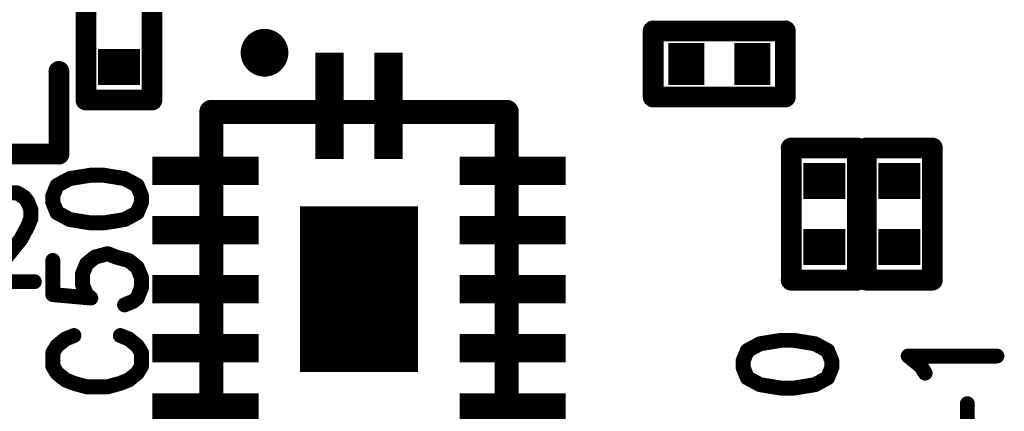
# Model space of a CAD drawing. Extents: x 2 to 38, y 2.4 to 29.6.
# Tile 40 of 93: x 13.921 to 15.437, y 16.24 to 16.843. Entities that reach past the tile are written whole.
import ezdxf

# ---------------------------------------------------------------- set-up
doc = ezdxf.new("R2010")
doc.units = 0
doc.layers.get('0').update_dxf_attribs({"linetype": 'CONTINUOUS'})
doc.layers.add('adt001026', color=1, linetype='CONTINUOUS')

# ---------------------------------------------------------------- blocks, each defined once
blk = doc.blocks.new('D11')
at = {"const_width": 0.0115}
blk.add_lwpolyline([(-0.00575, 0, 1), (0.00575, 0, 1)], format="xyb", close=True, dxfattribs=at)
blk = doc.blocks.new('D13')
at = {"const_width": 0.0185}
blk.add_lwpolyline([(-0.00925, 0, 1), (0.00925, 0, 1)], format="xyb", close=True, dxfattribs=at)
blk = doc.blocks.new('D15')
at = {"const_width": 0.0161}
blk.add_lwpolyline([(-0.00805, 0, 1), (0.00805, 0, 1)], format="xyb", close=True, dxfattribs=at)
blk = doc.blocks.new('D25')
at = {"const_width": 0.0554}
blk.add_lwpolyline([(-0.0323, 0), (0.0323, 0)], dxfattribs=at)
blk = doc.blocks.new('D26')
at = {"const_width": 0.0646}
blk.add_lwpolyline([(-0.0277, 0), (0.0277, 0)], dxfattribs=at)
blk = doc.blocks.new('D53')
at = {"const_width": 0.2547}
blk.add_lwpolyline([(-0.09095, 0), (0.09095, 0)], dxfattribs=at)
blk = doc.blocks.new('D56')
at = {"const_width": 0.1637}
blk.add_lwpolyline([(-0.0218, 0), (0.0218, 0)], dxfattribs=at)
blk = doc.blocks.new('D57')
at = {"const_width": 0.0436}
blk.add_lwpolyline([(-0.08185, 0), (0.08185, 0)], dxfattribs=at)

msp = doc.modelspace()

# ---------------------------------------------------------------- linework, layer by layer
at = {"layer": 'adt001026', "color": 1}
for points, const_width in [([(14.0228, 16.7191), (14.0228, 16.9225)], 0.032), ([(14.1245, 16.9225), (14.1245, 16.7191)], 0.032), ([(14.8966, 16.8254), (15.1, 16.8254)], 0.032), ([(14.8966, 16.7237), (14.8966, 16.8254)], 0.032), ([(15.1, 16.8254), (15.1, 16.7237)], 0.032), ([(14.2824, 16.8015), (14.2818, 16.8004)], 0.037), ([(14.2831, 16.8025), (14.2824, 16.8015)], 0.037), ([(14.2839, 16.8035), (14.2831, 16.8025)], 0.037), ([(14.2848, 16.8045), (14.2839, 16.8035)], 0.037), ([(14.2857, 16.8054), (14.2848, 16.8045)], 0.037), ([(14.2867, 16.8062), (14.2857, 16.8054)], 0.037), ([(14.2877, 16.8069), (14.2867, 16.8062)], 0.037), ([(14.2888, 16.8076), (14.2877, 16.8069)], 0.037), ([(14.2899, 16.8082), (14.2888, 16.8076)], 0.037), ([(14.2911, 16.8087), (14.2899, 16.8082)], 0.037), ([(14.2922, 16.8092), (14.2911, 16.8087)], 0.037), ([(14.2935, 16.8095), (14.2922, 16.8092)], 0.037), ([(14.2947, 16.8098), (14.2935, 16.8095)], 0.037), ([(14.296, 16.8099), (14.2947, 16.8098)], 0.037), ([(14.2972, 16.81), (14.296, 16.8099)], 0.037), ([(14.2985, 16.81), (14.2972, 16.81)], 0.037), ([(14.2998, 16.8099), (14.2985, 16.81)], 0.037), ([(14.301, 16.8098), (14.2998, 16.8099)], 0.037), ([(14.3023, 16.8095), (14.301, 16.8098)], 0.037), ([(14.3035, 16.8091), (14.3023, 16.8095)], 0.037), ([(14.3047, 16.8087), (14.3035, 16.8091)], 0.037), ([(14.3059, 16.8082), (14.3047, 16.8087)], 0.037), ([(14.307, 16.8076), (14.3059, 16.8082)], 0.037), ([(14.3081, 16.8069), (14.307, 16.8076)], 0.037), ([(14.3091, 16.8062), (14.3081, 16.8069)], 0.037), ([(14.3101, 16.8054), (14.3091, 16.8062)], 0.037), ([(14.311, 16.8045), (14.3101, 16.8054)], 0.037), ([(14.3118, 16.8035), (14.311, 16.8045)], 0.037), ([(14.3126, 16.8025), (14.3118, 16.8035)], 0.037), ([(14.3133, 16.8015), (14.3126, 16.8025)], 0.037), ([(14.314, 16.8004), (14.3133, 16.8015)], 0.037), ([(14.2798, 16.7944), (14.2797, 16.7931)], 0.037), ([(14.2797, 16.7931), (14.2797, 16.7918)], 0.037), ([(14.2797, 16.7918), (14.2797, 16.7906)], 0.037), ([(14.2797, 16.7906), (14.2798, 16.7893)], 0.037), ([(14.2801, 16.7956), (14.2798, 16.7944)], 0.037), ([(14.2798, 16.7893), (14.2801, 16.7881)], 0.037), ([(14.2804, 16.7969), (14.2801, 16.7956)], 0.037), ([(14.2801, 16.7881), (14.2804, 16.7868)], 0.037), ([(14.2808, 16.7981), (14.2804, 16.7969)], 0.037), ([(14.2804, 16.7868), (14.2808, 16.7856)], 0.037), ([(14.2812, 16.7992), (14.2808, 16.7981)], 0.037), ([(14.2818, 16.8004), (14.2812, 16.7992)], 0.037), ([(14.3145, 16.7992), (14.314, 16.8004)], 0.037), ([(14.315, 16.7981), (14.3145, 16.7992)], 0.037), ([(14.3154, 16.7968), (14.315, 16.7981)], 0.037), ([(14.315, 16.7856), (14.3154, 16.7868)], 0.037), ([(14.3157, 16.7956), (14.3154, 16.7968)], 0.037), ([(14.3154, 16.7868), (14.3157, 16.788)], 0.037), ([(14.3159, 16.7944), (14.3157, 16.7956)], 0.037), ([(14.3157, 16.788), (14.3159, 16.7893)], 0.037), ([(14.316, 16.7931), (14.3159, 16.7944)], 0.037), ([(14.3159, 16.7893), (14.316, 16.7905)], 0.037), ([(14.3161, 16.7918), (14.316, 16.7931)], 0.037), ([(14.316, 16.7905), (14.3161, 16.7918)], 0.037), ([(14.3161, 16.7918), (14.3161, 16.7918)], 0.037), ([(14.3161, 16.7918), (14.3161, 16.7918)], 0.037), ([(14.2808, 16.7856), (14.2812, 16.7844)], 0.037), ([(14.2812, 16.7844), (14.2818, 16.7833)], 0.037), ([(14.2818, 16.7833), (14.2824, 16.7822)], 0.037), ([(14.2824, 16.7822), (14.2831, 16.7811)], 0.037), ([(14.2831, 16.7811), (14.2839, 16.7801)], 0.037), ([(14.2839, 16.7801), (14.2848, 16.7792)], 0.037), ([(14.2848, 16.7792), (14.2857, 16.7783)], 0.037), ([(14.2857, 16.7783), (14.2866, 16.7775)], 0.037), ([(14.2866, 16.7775), (14.2877, 16.7767)], 0.037), ([(14.2877, 16.7767), (14.2888, 16.7761)], 0.037), ([(14.2888, 16.7761), (14.2899, 16.7755)], 0.037), ([(14.2899, 16.7755), (14.291, 16.775)], 0.037), ([(14.291, 16.775), (14.2922, 16.7745)], 0.037), ([(14.2922, 16.7745), (14.2935, 16.7742)], 0.037), ([(14.2935, 16.7742), (14.2947, 16.7739)], 0.037), ([(14.2947, 16.7739), (14.296, 16.7737)], 0.037), ([(14.296, 16.7737), (14.2972, 16.7736)], 0.037), ([(14.2972, 16.7736), (14.2985, 16.7736)], 0.037), ([(14.2985, 16.7736), (14.2998, 16.7737)], 0.037), ([(14.2998, 16.7737), (14.301, 16.7739)], 0.037), ([(14.301, 16.7739), (14.3023, 16.7742)], 0.037), ([(14.3023, 16.7742), (14.3035, 16.7745)], 0.037), ([(14.3035, 16.7745), (14.3047, 16.7749)], 0.037), ([(14.3047, 16.7749), (14.3058, 16.7755)], 0.037), ([(14.3058, 16.7755), (14.307, 16.776)], 0.037), ([(14.307, 16.776), (14.308, 16.7767)], 0.037), ([(14.308, 16.7767), (14.3091, 16.7775)], 0.037), ([(14.3091, 16.7775), (14.31, 16.7783)], 0.037), ([(14.31, 16.7783), (14.311, 16.7792)], 0.037), ([(14.311, 16.7792), (14.3118, 16.7801)], 0.037), ([(14.3118, 16.7801), (14.3126, 16.7811)], 0.037), ([(14.3126, 16.7811), (14.3133, 16.7822)], 0.037), ([(14.3133, 16.7822), (14.3139, 16.7833)], 0.037), ([(14.3139, 16.7833), (14.3145, 16.7844)], 0.037), ([(14.3145, 16.7844), (14.315, 16.7856)], 0.037), ([(13.9812, 16.6358), (13.9812, 16.763)], 0.032), ([(14.1245, 16.7191), (14.0228, 16.7191)], 0.032), ([(15.1, 16.7237), (14.8966, 16.7237)], 0.032), ([(14.216, 16.7008), (14.671, 16.7008)], 0.037), ([(14.216, 16.1548), (14.216, 16.7008)], 0.037), ([(14.671, 16.7008), (14.671, 16.1548)], 0.037), ([(15.1092, 16.4417), (15.1092, 16.6451)], 0.032), ([(15.1092, 16.6451), (15.211, 16.6451)], 0.032), ([(15.211, 16.6451), (15.211, 16.4417)], 0.032), ([(15.2248, 16.4417), (15.2248, 16.6451)], 0.032), ([(15.2248, 16.6451), (15.3265, 16.6451)], 0.032), ([(15.3265, 16.6451), (15.3265, 16.4417)], 0.032), ([(13.75, 16.6358), (13.9812, 16.6358)], 0.032), ([(13.9978, 16.598), (13.9783, 16.5875)], 0.023), ([(14.0303, 16.6033), (13.9978, 16.598)], 0.023), ([(14.0498, 16.6033), (14.0303, 16.6033)], 0.023), ([(14.0823, 16.598), (14.0498, 16.6033)], 0.023), ([(14.1018, 16.5875), (14.0823, 16.598)], 0.023), ([(13.9783, 16.5875), (13.9718, 16.5717)], 0.023), ([(14.1083, 16.5717), (14.1018, 16.5875)], 0.023), ([(13.896, 16.5759), (13.9171, 16.5759)], 0.023), ([(13.9171, 16.5759), (13.9276, 16.5694)], 0.023), ([(13.9276, 16.5694), (13.9328, 16.5629)], 0.023), ([(13.9718, 16.5717), (13.9718, 16.5612)], 0.023), ([(14.1083, 16.5612), (14.1083, 16.5717)], 0.023), ([(13.9328, 16.5629), (13.9381, 16.5499)], 0.023), ([(13.9718, 16.5612), (13.9783, 16.5455)], 0.023), ([(14.1018, 16.5455), (14.1083, 16.5612)], 0.023), ([(13.9381, 16.5369), (13.9328, 16.5239)], 0.023), ([(13.9381, 16.5499), (13.9381, 16.5369)], 0.023), ([(13.9783, 16.5455), (13.9978, 16.535)], 0.023), ([(14.0823, 16.535), (14.1018, 16.5455)], 0.023), ([(13.9328, 16.5239), (13.9223, 16.5044)], 0.023), ([(13.9978, 16.535), (14.0303, 16.5297)], 0.023), ([(14.0303, 16.5297), (14.0498, 16.5297)], 0.023), ([(14.0498, 16.5297), (14.0823, 16.535)], 0.023), ([(13.9223, 16.5044), (13.8698, 16.4393)], 0.023), ([(14.0238, 16.4667), (14.0368, 16.4772)], 0.023), ([(14.0368, 16.4772), (14.0563, 16.4824)], 0.023), ([(14.0563, 16.4824), (14.0693, 16.4772)], 0.023), ([(14.0693, 16.4772), (14.0888, 16.4719)], 0.023), ([(13.9718, 16.4719), (13.9718, 16.4194)], 0.023), ([(14.0173, 16.4509), (14.0238, 16.4667)], 0.023), ([(14.0888, 16.4719), (14.1018, 16.4614)], 0.023), ([(14.1018, 16.4614), (14.1083, 16.4456)], 0.023), ([(14.0173, 16.4351), (14.0173, 16.4509)], 0.023), ([(14.1083, 16.4456), (14.1083, 16.4299)], 0.023), ([(15.211, 16.4417), (15.1092, 16.4417)], 0.032), ([(15.3265, 16.4417), (15.2248, 16.4417)], 0.032), ([(13.8698, 16.4393), (13.9433, 16.4393)], 0.023), ([(14.0238, 16.4194), (14.0173, 16.4351)], 0.023), ([(14.1083, 16.4299), (14.1018, 16.4141)], 0.023), ([(13.9718, 16.4194), (14.0303, 16.4141)], 0.023), ([(14.0303, 16.4141), (14.0238, 16.4194)], 0.023), ([(14.1018, 16.4141), (14.0953, 16.4089)], 0.023), ([(14.0953, 16.4089), (14.0823, 16.4036)], 0.023), ([(14.0043, 16.3563), (13.9913, 16.3511)], 0.023), ([(14.0888, 16.3511), (14.0758, 16.3563)], 0.023), ([(13.9783, 16.3406), (13.9718, 16.3301)], 0.023), ([(13.9913, 16.3511), (13.9783, 16.3406)], 0.023), ([(14.1018, 16.3406), (14.0888, 16.3511)], 0.023), ([(14.1083, 16.3301), (14.1018, 16.3406)], 0.023), ([(15.0611, 16.3437), (15.0416, 16.3332)], 0.023), ([(15.0936, 16.349), (15.0611, 16.3437)], 0.023), ([(15.1131, 16.349), (15.0936, 16.349)], 0.023), ([(15.1457, 16.3437), (15.1131, 16.349)], 0.023), ([(15.1652, 16.3332), (15.1457, 16.3437)], 0.023), ([(13.9718, 16.3301), (13.9718, 16.3091)], 0.023), ([(14.1083, 16.3091), (14.1083, 16.3301)], 0.023), ([(15.0416, 16.3332), (15.0351, 16.3175)], 0.023), ([(15.1717, 16.3175), (15.1652, 16.3332)], 0.023), ([(15.3089, 16.3091), (15.2894, 16.3248)], 0.023), ([(15.2894, 16.3248), (15.4259, 16.3248)], 0.023), ([(13.9718, 16.3091), (13.9783, 16.2985)], 0.023), ([(14.1018, 16.2985), (14.1083, 16.3091)], 0.023), ([(15.0351, 16.3175), (15.0351, 16.307)], 0.023), ([(15.1717, 16.307), (15.1717, 16.3175)], 0.023), ([(15.3154, 16.2985), (15.3089, 16.3091)], 0.023), ([(13.9783, 16.2985), (13.9913, 16.288)], 0.023), ([(14.0888, 16.288), (14.1018, 16.2985)], 0.023), ([(15.0351, 16.307), (15.0416, 16.2912)], 0.023), ([(15.1652, 16.2912), (15.1717, 16.307)], 0.023), ([(13.9913, 16.288), (14.0043, 16.2828)], 0.023), ([(14.0043, 16.2828), (14.0238, 16.2775)], 0.023), ([(14.0238, 16.2775), (14.0563, 16.2775)], 0.023), ([(14.0563, 16.2775), (14.0758, 16.2828)], 0.023), ([(14.0758, 16.2828), (14.0888, 16.288)], 0.023), ([(15.0416, 16.2912), (15.0611, 16.2807)], 0.023), ([(15.0611, 16.2807), (15.0936, 16.2754)], 0.023), ([(15.1131, 16.2754), (15.1457, 16.2807)], 0.023), ([(15.1457, 16.2807), (15.1652, 16.2912)], 0.023), ([(15.0936, 16.2754), (15.1131, 16.2754)], 0.023), ([(15.3804, 16.1725), (15.3804, 16.2513)], 0.023)]:
    msp.add_lwpolyline(points, dxfattribs=dict(at, const_width=const_width))

# ---------------------------------------------------------------- block references
at = {"layer": 'adt001026'}
for name, p in [('D15', (14.8966, 16.8254)), ('D15', (14.8966, 16.8254)), ('D15', (15.1, 16.8254)), ('D13', (14.2824, 16.8015)), ('D13', (14.2831, 16.8025)), ('D13', (14.2839, 16.8035)), ('D13', (14.2848, 16.8045)), ('D13', (14.2857, 16.8054)), ('D13', (14.2867, 16.8062)), ('D13', (14.2877, 16.8069)), ('D13', (14.2888, 16.8076)), ('D13', (14.2899, 16.8082)), ('D13', (14.2911, 16.8087)), ('D13', (14.2922, 16.8092)), ('D13', (14.2935, 16.8095)), ('D13', (14.2947, 16.8098)), ('D13', (14.296, 16.8099)), ('D13', (14.2972, 16.81)), ('D13', (14.2985, 16.81)), ('D13', (14.2998, 16.8099)), ('D13', (14.301, 16.8098)), ('D13', (14.3023, 16.8095)), ('D13', (14.3035, 16.8091)), ('D13', (14.3047, 16.8087)), ('D13', (14.3059, 16.8082)), ('D13', (14.307, 16.8076)), ('D13', (14.3081, 16.8069)), ('D13', (14.3091, 16.8062)), ('D13', (14.3101, 16.8054)), ('D13', (14.311, 16.8045)), ('D13', (14.3118, 16.8035)), ('D13', (14.3126, 16.8025)), ('D13', (14.3133, 16.8015)), ('D13', (14.2797, 16.7931)), ('D13', (14.2797, 16.7918)), ('D13', (14.2797, 16.7906)), ('D13', (14.2798, 16.7944)), ('D13', (14.2798, 16.7893)), ('D13', (14.2801, 16.7956)), ('D13', (14.2801, 16.7881)), ('D13', (14.2804, 16.7969)), ('D13', (14.2804, 16.7868)), ('D13', (14.2808, 16.7981)), ('D13', (14.2812, 16.7992)), ('D13', (14.2818, 16.8004)), ('D13', (14.314, 16.8004)), ('D13', (14.3145, 16.7992)), ('D13', (14.315, 16.7981)), ('D13', (14.3154, 16.7968)), ('D13', (14.3154, 16.7868)), ('D13', (14.3157, 16.7956)), ('D13', (14.3157, 16.788)), ('D13', (14.3159, 16.7944)), ('D13', (14.3159, 16.7893)), ('D13', (14.316, 16.7931)), ('D13', (14.316, 16.7905)), ('D13', (14.3161, 16.7918)), ('D13', (14.3161, 16.7918)), ('D13', (14.3161, 16.7918)), ('D13', (14.3161, 16.7918)), ('D26', (14.9474, 16.7745)), ('D26', (15.0491, 16.7745)), ('D25', (14.0736, 16.7699)), ('D13', (14.2808, 16.7856)), ('D13', (14.2812, 16.7844)), ('D13', (14.2818, 16.7833)), ('D13', (14.2824, 16.7822)), ('D13', (14.2831, 16.7811)), ('D13', (14.2839, 16.7801)), ('D13', (14.2848, 16.7792)), ('D13', (14.2857, 16.7783)), ('D13', (14.2866, 16.7775)), ('D13', (14.2877, 16.7767)), ('D13', (14.2888, 16.7761)), ('D13', (14.2899, 16.7755)), ('D13', (14.291, 16.775)), ('D13', (14.2922, 16.7745)), ('D13', (14.2935, 16.7742)), ('D13', (14.2947, 16.7739)), ('D13', (14.296, 16.7737)), ('D13', (14.2972, 16.7736)), ('D13', (14.2985, 16.7736)), ('D13', (14.2998, 16.7737)), ('D13', (14.301, 16.7739)), ('D13', (14.3023, 16.7742)), ('D13', (14.3035, 16.7745)), ('D13', (14.3047, 16.7749)), ('D13', (14.3058, 16.7755)), ('D13', (14.307, 16.776)), ('D13', (14.308, 16.7767)), ('D13', (14.3091, 16.7775)), ('D13', (14.31, 16.7783)), ('D13', (14.311, 16.7792)), ('D13', (14.3118, 16.7801)), ('D13', (14.3126, 16.7811)), ('D56', (14.398, 16.7099)), ('D13', (14.3133, 16.7822)), ('D13', (14.3139, 16.7833)), ('D13', (14.3145, 16.7844)), ('D13', (14.315, 16.7856)), ('D56', (14.489, 16.7099)), ('D15', (13.9812, 16.763)), ('D15', (14.0228, 16.7191)), ('D15', (14.0228, 16.7191)), ('D15', (14.1245, 16.7191)), ('D15', (14.8966, 16.7237)), ('D15', (15.1, 16.7237)), ('D13', (14.216, 16.7008)), ('D13', (14.216, 16.7008)), ('D13', (14.671, 16.7008)), ('D15', (15.1092, 16.6451)), ('D15', (15.211, 16.6451)), ('D15', (15.2248, 16.6451)), ('D15', (15.3265, 16.6451)), ('D15', (13.9812, 16.6358)), ('D57', (14.2069, 16.6098)), ('D57', (14.6801, 16.6098)), ('D11', (13.9978, 16.598)), ('D11', (14.0303, 16.6033)), ('D11', (14.0498, 16.6033)), ('D11', (14.0823, 16.598)), ('D25', (15.1601, 16.5942)), ('D25', (15.2757, 16.5942)), ('D11', (13.9783, 16.5875)), ('D11', (14.1018, 16.5875)), ('D11', (13.9171, 16.5759)), ('D11', (13.9276, 16.5694)), ('D11', (13.9718, 16.5717)), ('D11', (14.1083, 16.5717)), ('D11', (13.9328, 16.5629)), ('D11', (13.9718, 16.5612)), ('D11', (13.9718, 16.5612)), ('D11', (14.1083, 16.5612)), ('D11', (13.9381, 16.5499)), ('D11', (13.9381, 16.5369)), ('D11', (13.9783, 16.5455)), ('D11', (14.1018, 16.5455)), ('D53', (14.4435, 16.4278)), ('D11', (13.9328, 16.5239)), ('D11', (13.9978, 16.535)), ('D11', (14.0303, 16.5297)), ('D11', (14.0498, 16.5297)), ('D11', (14.0823, 16.535)), ('D57', (14.2069, 16.5188)), ('D57', (14.6801, 16.5188)), ('D25', (15.1601, 16.4925)), ('D25', (15.2757, 16.4925)), ('D11', (13.9223, 16.5044)), ('D11', (14.0368, 16.4772)), ('D11', (14.0563, 16.4824)), ('D11', (14.0693, 16.4772)), ('D11', (13.9718, 16.4719)), ('D11', (14.0238, 16.4667)), ('D11', (14.0888, 16.4719)), ('D11', (14.1018, 16.4614)), ('D11', (14.0173, 16.4509)), ('D11', (14.1083, 16.4456)), ('D15', (15.1092, 16.4417)), ('D15', (15.1092, 16.4417)), ('D15', (15.211, 16.4417)), ('D15', (15.2248, 16.4417)), ('D15', (15.2248, 16.4417)), ('D15', (15.3265, 16.4417)), ('D11', (13.9433, 16.4393)), ('D11', (14.0173, 16.4351)), ('D11', (14.1083, 16.4299)), ('D57', (14.2069, 16.4278)), ('D57', (14.6801, 16.4278)), ('D11', (13.9718, 16.4194)), ('D11', (14.0238, 16.4194)), ('D11', (14.0303, 16.4141)), ('D11', (14.1018, 16.4141)), ('D11', (14.0823, 16.4036)), ('D11', (14.0953, 16.4089)), ('D11', (14.0043, 16.3563)), ('D11', (14.0758, 16.3563)), ('D11', (13.9783, 16.3406)), ('D11', (13.9913, 16.3511)), ('D11', (14.0888, 16.3511)), ('D11', (14.1018, 16.3406)), ('D57', (14.2069, 16.3368)), ('D57', (14.6801, 16.3368)), ('D11', (15.0611, 16.3437)), ('D11', (15.0936, 16.349)), ('D11', (15.1131, 16.349)), ('D11', (15.1457, 16.3437)), ('D11', (13.9718, 16.3301)), ('D11', (14.1083, 16.3301)), ('D11', (15.0416, 16.3332)), ('D11', (15.1652, 16.3332)), ('D11', (15.2894, 16.3248)), ('D11', (15.4259, 16.3248)), ('D11', (13.9718, 16.3091)), ('D11', (14.1083, 16.3091)), ('D11', (15.0351, 16.3175)), ('D11', (15.1717, 16.3175)), ('D11', (15.3089, 16.3091)), ('D11', (13.9783, 16.2985)), ('D11', (14.1018, 16.2985)), ('D11', (15.0351, 16.307)), ('D11', (15.0351, 16.307)), ('D11', (15.1717, 16.307)), ('D11', (15.3154, 16.2985)), ('D11', (13.9913, 16.288)), ('D11', (14.0043, 16.2828)), ('D11', (14.0238, 16.2775)), ('D11', (14.0563, 16.2775)), ('D11', (14.0758, 16.2828)), ('D11', (14.0888, 16.288)), ('D11', (15.0416, 16.2912)), ('D11', (15.0611, 16.2807)), ('D11', (15.1457, 16.2807)), ('D11', (15.1652, 16.2912)), ('D11', (15.0936, 16.2754)), ('D11', (15.1131, 16.2754)), ('D57', (14.2069, 16.2458)), ('D57', (14.6801, 16.2458)), ('D11', (15.3804, 16.2513))]:
    msp.add_blockref(name, p, dxfattribs=at)

doc.saveas('drawing.dxf')
